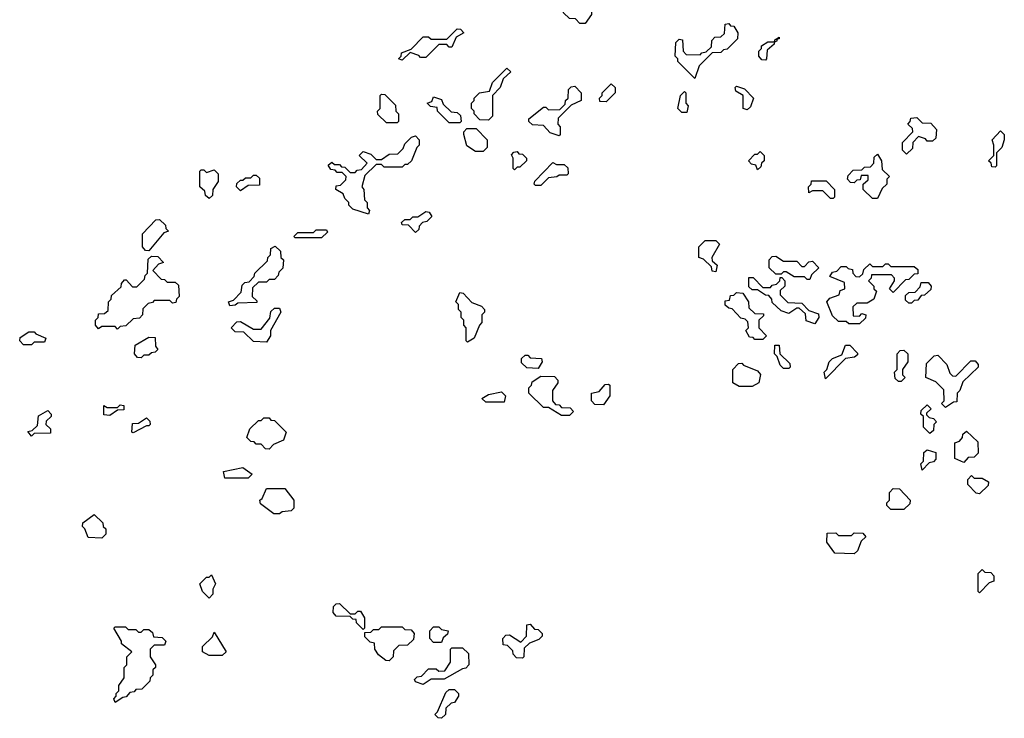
# Model space of a CAD drawing. Extents: x 2776963 to 2884430, y 684484 to 829250.
# Tile 211 of 256: x 2854270 to 2858040, y 795110 to 797785. Entities that reach past the tile are written whole.
import ezdxf

# ---------------------------------------------------------------- set-up
doc = ezdxf.new("R2010")
doc.units = 0

msp = doc.modelspace()

# ---------------------------------------------------------------- linework, layer by layer
at = {"layer": '0CON20XD'}
for points in [[(2856435, 797770), (2856415, 797770), (2856398.3, 797788.3), (2856375, 797790), (2856351.7, 797811.7), (2856348.3, 797828.3), (2856330, 797845), (2856330, 797885), (2856335, 797890), (2856355, 797890), (2856365, 797900), (2856375, 797900), (2856381.7, 797891.7), (2856415, 797880), (2856440, 797855), (2856441.7, 797841.7), (2856460, 797825), (2856460, 797805), (2856435, 797770)], [(2856855, 797560), (2856790, 797625), (2856790, 797635), (2856780, 797645), (2856781.7, 797698.3), (2856795, 797710), (2856808.3, 797708.3), (2856810, 797665), (2856821.7, 797651.7), (2856875, 797650), (2856881.7, 797658.3), (2856898.3, 797661.7), (2856918.3, 797681.7), (2856920, 797705), (2856931.7, 797718.3), (2856955, 797720), (2856968.3, 797731.7), (2856971.7, 797768.3), (2856985, 797770), (2856991.7, 797761.7), (2857005, 797760), (2857020, 797735), (2857018.3, 797711.7), (2856978.3, 797671.7), (2856965, 797670), (2856955, 797660), (2856921.7, 797658.3), (2856871.7, 797608.3), (2856855, 797560)], [(2855735, 797630), (2855720, 797635), (2855730, 797645), (2855731.7, 797658.3), (2855768.3, 797671.7), (2855815, 797720), (2855835, 797720), (2855845, 797710), (2855905, 797710), (2855945, 797750), (2855958.3, 797748.3), (2855970, 797735), (2855941.7, 797718.3), (2855925, 797680), (2855915, 797680), (2855905, 797690), (2855875, 797690), (2855825, 797640), (2855805, 797640), (2855798.3, 797648.3), (2855765, 797660), (2855735, 797630)], [(2857125, 797630), (2857111.7, 797631.7), (2857100, 797645), (2857100, 797665), (2857110, 797675), (2857110, 797685), (2857135, 797700), (2857160, 797700), (2857161.7, 797708.3), (2857178.3, 797718.3), (2857178.3, 797711.7), (2857170, 797710), (2857168.3, 797701.7), (2857160, 797700), (2857158.3, 797691.7), (2857131.7, 797668.3), (2857130, 797635), (2857125, 797630)], [(2856065, 797400), (2856031.7, 797401.7), (2856010, 797425), (2856010, 797435), (2856000, 797445), (2856000, 797465), (2856010, 797475), (2856010, 797485), (2856030, 797505), (2856068.3, 797511.7), (2856080, 797545), (2856135, 797600), (2856150, 797585), (2856121.7, 797558.3), (2856110, 797525), (2856080, 797495), (2856080, 797415), (2856065, 797400)], [(2856335, 797340), (2856301.7, 797351.7), (2856275, 797380), (2856233, 797383), (2856220, 797395), (2856220, 797405), (2856275, 797450), (2856285, 797450), (2856295, 797440), (2856338.3, 797441.7), (2856358.3, 797461.7), (2856360, 797475), (2856370, 797485), (2856371.7, 797518.3), (2856381.7, 797528.3), (2856395, 797530), (2856420, 797505), (2856420, 797475), (2856381.7, 797458.3), (2856331.7, 797408.3), (2856330, 797385), (2856340, 797375), (2856340, 797345), (2856335, 797340)], [(2856515, 797470), (2856491.7, 797471.7), (2856490, 797485), (2856500, 797495), (2856500, 797505), (2856535, 797540), (2856550, 797525), (2856550, 797505), (2856515, 797470)], [(2856825, 797430), (2856805, 797430), (2856790, 797445), (2856800, 797495), (2856815, 797510), (2856820, 797505), (2856820, 797465), (2856830, 797455), (2856825, 797430)], [(2857055, 797440), (2857040, 797445), (2857040, 797495), (2857011.7, 797511.7), (2857010, 797525), (2857015, 797530), (2857045, 797520), (2857080, 797485), (2857068.3, 797451.7), (2857055, 797440)], [(2855715, 797390), (2855675, 797390), (2855641.7, 797421.7), (2855640, 797435), (2855650, 797445), (2855650, 797495), (2855655, 797500), (2855668.3, 797498.3), (2855708.3, 797458.3), (2855710, 797435), (2855720, 797425), (2855720, 797395), (2855715, 797390)], [(2855955, 797390), (2855915, 797390), (2855870, 797435), (2855868.3, 797448.3), (2855843, 797453), (2855830, 797465), (2855848.3, 797471.7), (2855855, 797490), (2855885, 797480), (2855891.7, 797461.7), (2855921.7, 797431.7), (2855945, 797430), (2855958.3, 797418.3), (2855960, 797395), (2855955, 797390)], [(2857665, 797270), (2857650, 797285), (2857650, 797315), (2857690, 797355), (2857688.3, 797368.3), (2857670, 797385), (2857680, 797395), (2857681.7, 797408.3), (2857705, 797410), (2857725, 797390), (2857758.3, 797388.3), (2857780, 797365), (2857778.3, 797331.7), (2857765, 797320), (2857745, 797320), (2857738.3, 797328.3), (2857711.7, 797338.3), (2857690, 797315), (2857688.3, 797291.7), (2857665, 797270)], [(2856045, 797280), (2856015, 797280), (2855981.7, 797301.7), (2855970, 797345), (2855970, 797355), (2855981.7, 797368.3), (2856018.3, 797368.3), (2856060, 797325), (2856060, 797295), (2856045, 797280)], [(2858005, 797220), (2857991.7, 797221.7), (2857990, 797235), (2857980, 797245), (2858000, 797265), (2858000, 797305), (2857993.3, 797325), (2858025, 797360), (2858040, 797345), (2858040, 797325), (2858030, 797295), (2858010, 797275), (2858010, 797225), (2858005, 797220)], [(2855605, 797040), (2855545, 797060), (2855530, 797075), (2855530, 797085), (2855515, 797100), (2855508.3, 797118.3), (2855480, 797135), (2855481.7, 797148.3), (2855498.3, 797151.7), (2855518.3, 797171.7), (2855520, 797185), (2855505, 797200), (2855485, 797200), (2855478.3, 797208.3), (2855461.7, 797211.7), (2855451.7, 797228.3), (2855465, 797240), (2855475, 797230), (2855495, 797230), (2855501.7, 797221.7), (2855515, 797220), (2855535, 797200), (2855555, 797200), (2855561.7, 797208.3), (2855578.3, 797211.7), (2855600, 797235), (2855570, 797265), (2855585, 797280), (2855615, 797270), (2855635, 797250), (2855655, 797250), (2855685, 797270), (2855718.3, 797271.7), (2855738.3, 797291.7), (2855745, 797310), (2855770, 797335), (2855785, 797340), (2855800, 797325), (2855800, 797305), (2855790, 797295), (2855770, 797245), (2855755, 797230), (2855745, 797230), (2855735, 797220), (2855665, 797220), (2855655, 797230), (2855635, 797230), (2855591.7, 797188.3), (2855580, 797145), (2855587.5, 797135), (2855590, 797095), (2855600, 797085), (2855600, 797065), (2855610, 797055), (2855605, 797040)], [(2856165, 797210), (2856160, 797215), (2856160, 797255), (2856152.5, 797267.5), (2856161.7, 797278.3), (2856175, 797280), (2856181.7, 797271.7), (2856195, 797270), (2856210, 797255), (2856210, 797245), (2856185, 797220), (2856175, 797220), (2856165, 797210)], [(2857095, 797210), (2857088.3, 797228.3), (2857071.7, 797231.7), (2857060, 797245), (2857085, 797270), (2857095, 797270), (2857105, 797280), (2857120, 797265), (2857120, 797245), (2857110, 797235), (2857108.3, 797221.7), (2857095, 797210)], [(2857555, 797100), (2857535, 797100), (2857500, 797135), (2857500, 797155), (2857518.3, 797171.7), (2857518.3, 797188.3), (2857491.7, 797188.3), (2857488.3, 797171.7), (2857475, 797170), (2857465, 797160), (2857451.7, 797161.7), (2857440, 797175), (2857441.7, 797188.3), (2857461.7, 797208.3), (2857495, 797210), (2857505, 797220), (2857528.3, 797221.7), (2857540, 797235), (2857541.7, 797258.3), (2857555, 797270), (2857570, 797245), (2857571.7, 797211.7), (2857600, 797185), (2857590, 797175), (2857590, 797155), (2857571.7, 797138.3), (2857555, 797100)], [(2854995, 797100), (2854981.7, 797111.7), (2854978.3, 797128.3), (2854960, 797145), (2854960, 797205), (2854965, 797210), (2854975, 797210), (2854985, 797200), (2855015, 797210), (2855030, 797195), (2855030, 797165), (2855010, 797135), (2855008.3, 797111.7), (2854995, 797100)], [(2856265, 797150), (2856245, 797150), (2856240, 797155), (2856243, 797167), (2856311.7, 797238.3), (2856325, 797230), (2856355, 797230), (2856368.3, 797218.3), (2856370, 797195), (2856365, 797190), (2856335, 797190), (2856327, 797183), (2856295, 797180), (2856265, 797150)], [(2855115, 797130), (2855100, 797145), (2855101.7, 797158.3), (2855115, 797170), (2855125, 797170), (2855135, 797180), (2855155, 797180), (2855165, 797190), (2855175, 797190), (2855188.3, 797178.3), (2855188.3, 797151.7), (2855145, 797150), (2855115, 797130)], [(2857385, 797100), (2857375, 797100), (2857345, 797130), (2857305, 797130), (2857291.7, 797121.7), (2857290, 797145), (2857300, 797155), (2857301.7, 797168.3), (2857358.3, 797168.3), (2857390, 797135), (2857390, 797105), (2857385, 797100)], [(2854765, 796900), (2854751.7, 796901.7), (2854740, 796915), (2854740, 796965), (2854791.7, 797018.3), (2854805, 797020), (2854828.3, 796998.3), (2854830, 796985), (2854840, 796975), (2854821.7, 796968.3), (2854765, 796900)], [(2855785, 796970), (2855758.3, 796998.3), (2855735, 797000), (2855731.7, 797008.3), (2855745, 797020), (2855765, 797020), (2855775, 797030), (2855795, 797030), (2855825, 797050), (2855838.3, 797048.3), (2855848.3, 797031.7), (2855828.3, 797011.7), (2855811.7, 797008.3), (2855800, 796995), (2855798.3, 796981.7), (2855785, 796970)], [(2855425, 796950), (2855325, 796950), (2855320, 796955), (2855335, 796970), (2855395, 796970), (2855405, 796980), (2855445, 796980), (2855448.3, 796971.7), (2855425, 796950)], [(2855075, 796690), (2855070, 796705), (2855088.3, 796711.7), (2855118.3, 796741.7), (2855121.7, 796768.3), (2855131.7, 796778.3), (2855148.3, 796781.7), (2855168.3, 796801.7), (2855170, 796815), (2855218.3, 796861.7), (2855220, 796875), (2855230, 796885), (2855231.7, 796908.3), (2855248.3, 796918.3), (2855268.3, 796898.3), (2855270, 796875), (2855280, 796865), (2855277, 796833), (2855261.7, 796818.3), (2855260, 796805), (2855245, 796790), (2855225, 796790), (2855215, 796780), (2855185, 796780), (2855161.7, 796758.3), (2855160, 796725), (2855178.3, 796708.3), (2855178.3, 796701.7), (2855105, 796700), (2855095, 796692.5), (2855075, 796690)], [(2856935, 796820), (2856921.7, 796821.7), (2856918.3, 796838.3), (2856888.3, 796868.3), (2856870, 796875), (2856870, 796915), (2856895, 796940), (2856935, 796940), (2856950, 796925), (2856920, 796875), (2856921.7, 796861.7), (2856940, 796845), (2856935, 796820)], [(2854645, 796600), (2854635, 796610), (2854585, 796610), (2854571.7, 796601.7), (2854560, 796615), (2854560, 796635), (2854570, 796645), (2854571.7, 796658.3), (2854595, 796660), (2854608.3, 796671.7), (2854610, 796705), (2854620, 796715), (2854621.7, 796728.3), (2854658.3, 796761.7), (2854660, 796775), (2854671.7, 796788.3), (2854678.3, 796788.3), (2854701.7, 796761.7), (2854718.3, 796761.7), (2854748.3, 796791.7), (2854750, 796805), (2854760, 796815), (2854761.7, 796868.3), (2854775, 796880), (2854798.3, 796878.3), (2854820, 796855), (2854801.7, 796848.3), (2854780, 796825), (2854811.7, 796791.7), (2854825, 796790), (2854835, 796780), (2854865, 796780), (2854878.3, 796768.3), (2854880, 796725), (2854870, 796715), (2854868.3, 796701.7), (2854855, 796700), (2854845, 796710), (2854785, 796710), (2854778.3, 796701.7), (2854761.7, 796698.3), (2854741.7, 796678.3), (2854740, 796655), (2854728.3, 796641.7), (2854705, 796640), (2854677, 796613), (2854655, 796610), (2854645, 796600)], [(2857295, 796790), (2857285, 796790), (2857275, 796800), (2857235, 796800), (2857205, 796820), (2857195, 796820), (2857185, 796810), (2857165, 796810), (2857140, 796835), (2857140, 796865), (2857151.7, 796878.3), (2857165, 796880), (2857195, 796860), (2857245, 796860), (2857265, 796840), (2857275, 796840), (2857291.7, 796858.3), (2857305, 796860), (2857330, 796835), (2857301.7, 796808.3), (2857295, 796790)], [(2857485, 796620), (2857445, 796620), (2857435, 796630), (2857405, 796630), (2857381.7, 796651.7), (2857360, 796705), (2857371.7, 796718.3), (2857408.3, 796731.7), (2857411.7, 796748.3), (2857430, 796755), (2857428.3, 796778.3), (2857371.7, 796801.7), (2857381.7, 796818.3), (2857398.3, 796821.7), (2857415, 796840), (2857435, 796840), (2857441.7, 796831.7), (2857458.3, 796828.3), (2857460, 796815), (2857471.7, 796801.7), (2857485, 796800), (2857498.3, 796811.7), (2857501.7, 796828.3), (2857525, 796850), (2857535, 796840), (2857575, 796840), (2857585, 796850), (2857595, 796850), (2857605, 796840), (2857695, 796840), (2857708.3, 796828.3), (2857708.3, 796811.7), (2857695, 796810), (2857675, 796790), (2857661.7, 796788.3), (2857615, 796740), (2857600, 796755), (2857620, 796785), (2857620, 796795), (2857608.3, 796808.3), (2857531.7, 796808.3), (2857530, 796795), (2857520, 796785), (2857540, 796765), (2857540, 796755), (2857550, 796745), (2857540, 796715), (2857515, 796700), (2857475, 796700), (2857460, 796685), (2857461.7, 796651.7), (2857485, 796650), (2857495, 796660), (2857510, 796655), (2857508.3, 796641.7), (2857485, 796620)], [(2857315, 796620), (2857281.7, 796631.7), (2857278.3, 796658.3), (2857255, 796680), (2857245, 796680), (2857215, 796660), (2857185, 796670), (2857151.7, 796701.7), (2857150, 796715), (2857138.3, 796728.3), (2857125, 796730), (2857095, 796750), (2857075, 796750), (2857061.7, 796761.7), (2857061.7, 796798.3), (2857078.3, 796798.3), (2857115, 796760), (2857145, 796760), (2857151.7, 796768.3), (2857168.3, 796771.7), (2857180, 796785), (2857181.7, 796798.3), (2857188.3, 796798.3), (2857200, 796785), (2857200, 796765), (2857181.7, 796748.3), (2857181.7, 796731.7), (2857211.7, 796701.7), (2857265, 796700), (2857291.7, 796671.7), (2857328.3, 796658.3), (2857330, 796645), (2857315, 796620)], [(2857685, 796700), (2857675, 796700), (2857661.7, 796711.7), (2857661.7, 796728.3), (2857675, 796740), (2857698.3, 796741.7), (2857718.3, 796761.7), (2857721.7, 796778.3), (2857748.3, 796778.3), (2857760, 796765), (2857758.3, 796751.7), (2857735, 796730), (2857721.7, 796728.3), (2857708.3, 796711.7), (2857695, 796710), (2857685, 796700)], [(2855985, 796550), (2855980, 796555), (2855980, 796605), (2855970, 796615), (2855970, 796635), (2855960, 796645), (2855960, 796665), (2855950, 796675), (2855950, 796695), (2855940, 796705), (2855955, 796740), (2855968.3, 796738.3), (2856001.7, 796701.7), (2856038.3, 796688.3), (2856050, 796675), (2856050, 796665), (2856040, 796655), (2856040, 796625), (2856030, 796615), (2856010, 796565), (2855985, 796550)], [(2857115, 796560), (2857085, 796560), (2857078.3, 796568.3), (2857065, 796570), (2857050, 796595), (2857060, 796605), (2857058.3, 796628.3), (2857048.3, 796638.3), (2857031.7, 796641.7), (2856998.3, 796678.3), (2856985, 796680), (2856971.7, 796691.7), (2856971.7, 796708.3), (2856988.3, 796711.7), (2856991.7, 796728.3), (2857005, 796730), (2857015, 796740), (2857038.3, 796738.3), (2857060, 796705), (2857061.7, 796681.7), (2857085, 796660), (2857118.3, 796658.3), (2857118.3, 796651.7), (2857100, 796635), (2857100, 796605), (2857130, 796575), (2857115, 796560)], [(2855215, 796550), (2855165, 796552.5), (2855128.3, 796588.3), (2855095, 796590), (2855080, 796605), (2855101.7, 796628.3), (2855115, 796630), (2855165, 796600), (2855195, 796600), (2855228.3, 796641.7), (2855231.7, 796668.3), (2855245, 796680), (2855265, 796680), (2855270, 796665), (2855230, 796595), (2855230, 796575), (2855215, 796550)], [(2854315, 796540), (2854285, 796540), (2854270, 796555), (2854271.7, 796568.3), (2854305, 796590), (2854325, 796590), (2854331.7, 796581.7), (2854370, 796565), (2854365, 796550), (2854325, 796550), (2854315, 796540)], [(2854735, 796490), (2854721.7, 796491.7), (2854710, 796505), (2854711.7, 796538.3), (2854765, 796570), (2854788.3, 796568.3), (2854790, 796535), (2854798.3, 796521.7), (2854788.3, 796511.7), (2854775, 796510), (2854765, 796500), (2854745, 796500), (2854735, 796490)], [(2857215, 796450), (2857195, 796450), (2857181.7, 796461.7), (2857170, 796495), (2857160, 796505), (2857161.7, 796538.3), (2857178.3, 796538.3), (2857180, 796505), (2857218.3, 796468.3), (2857220, 796455), (2857215, 796450)], [(2857355, 796410), (2857350, 796435), (2857360, 796445), (2857370, 796475), (2857381.7, 796488.3), (2857418.3, 796501.7), (2857431.7, 796538.3), (2857448.3, 796538.3), (2857478.3, 796508.3), (2857478.3, 796501.7), (2857467, 796493), (2857431.7, 796488.3), (2857355, 796410)], [(2856255, 796450), (2856211.7, 796451.7), (2856191.7, 796471.7), (2856191.7, 796488.3), (2856205, 796500), (2856215, 796500), (2856225, 796490), (2856268.3, 796488.3), (2856270, 796475), (2856255, 796450)], [(2857645, 796400), (2857635, 796400), (2857621.7, 796411.7), (2857620, 796435), (2857630, 796445), (2857630, 796505), (2857641.7, 796518.3), (2857655, 796520), (2857670, 796505), (2857670, 796475), (2857650, 796445), (2857650, 796425), (2857660, 796415), (2857645, 796400)], [(2857815, 796300), (2857800, 796315), (2857810, 796325), (2857808.3, 796368.3), (2857778.3, 796398.3), (2857740, 796415), (2857741.7, 796468.3), (2857771.7, 796498.3), (2857785, 796500), (2857820, 796465), (2857831.7, 796431.7), (2857841.7, 796421.7), (2857855, 796420), (2857911.7, 796478.3), (2857928.3, 796478.3), (2857940, 796465), (2857940, 796455), (2857881.7, 796398.3), (2857870, 796365), (2857860, 796355), (2857858.3, 796321.7), (2857845, 796320), (2857815, 796300)], [(2857075, 796380), (2857025, 796380), (2857000, 796395), (2857000, 796445), (2857021.7, 796468.3), (2857035, 796470), (2857041.7, 796461.7), (2857095, 796440), (2857107, 796427), (2857100, 796395), (2857075, 796380)], [(2856375, 796270), (2856345, 796270), (2856295, 796300), (2856275, 796300), (2856220, 796355), (2856220, 796375), (2856230, 796385), (2856231.7, 796398.3), (2856265, 796420), (2856318.3, 796418.3), (2856330, 796405), (2856330, 796395), (2856310, 796365), (2856310, 796325), (2856321.7, 796311.7), (2856335, 796310), (2856345, 796300), (2856378.3, 796298.3), (2856390, 796285), (2856375, 796270)], [(2856505, 796310), (2856471.7, 796311.7), (2856460, 796325), (2856460, 796355), (2856488.3, 796361.7), (2856511.7, 796388.3), (2856525, 796390), (2856530, 796385), (2856530, 796345), (2856505, 796310)], [(2856125, 796320), (2856055, 796320), (2856040, 796335), (2856065, 796350), (2856115, 796360), (2856130, 796345), (2856125, 796320)], [(2854615, 796270), (2854591.7, 796271.7), (2854591.7, 796308.3), (2854605, 796300), (2854645, 796300), (2854655, 796310), (2854668.3, 796308.3), (2854668.3, 796291.7), (2854645, 796290), (2854615, 796270)], [(2857755, 796200), (2857730, 796225), (2857730, 796265), (2857720, 796275), (2857721.7, 796288.3), (2857745, 796310), (2857760, 796295), (2857741.7, 796278.3), (2857741.7, 796271.7), (2857751.7, 796261.7), (2857768.3, 796258.3), (2857780, 796245), (2857770, 796235), (2857768.3, 796211.7), (2857755, 796200)], [(2854315, 796190), (2854301.7, 796208.3), (2854318.3, 796211.7), (2854338.3, 796231.7), (2854341.7, 796268.3), (2854378.3, 796288.3), (2854390, 796275), (2854390, 796265), (2854371.7, 796248.3), (2854370, 796235), (2854388.3, 796218.3), (2854388.3, 796201.7), (2854325, 796200), (2854315, 796190)], [(2854705, 796202.5), (2854700, 796205), (2854701.7, 796238.3), (2854725, 796240), (2854755, 796260), (2854768.3, 796248.3), (2854770, 796235), (2854765, 796230), (2854755, 796230), (2854705, 796202.5)], [(2855225, 796140), (2855211.7, 796141.7), (2855195, 796160), (2855175, 796160), (2855168.3, 796168.3), (2855155, 796170), (2855140, 796185), (2855151.7, 796218.3), (2855185, 796250), (2855195, 796250), (2855205, 796260), (2855225, 796260), (2855231.7, 796251.7), (2855245, 796250), (2855290, 796205), (2855280, 796175), (2855241.7, 796158.3), (2855225, 796140)], [(2857885, 796090), (2857850, 796105), (2857850, 796165), (2857868.3, 796171.7), (2857880, 796185), (2857881.7, 796198.3), (2857895, 796210), (2857938.3, 796168.3), (2857940, 796125), (2857925, 796110), (2857901.7, 796108.3), (2857885, 796090)], [(2857725, 796060), (2857720, 796085), (2857730, 796095), (2857731.7, 796128.3), (2857745, 796137.5), (2857778.3, 796128.3), (2857778.3, 796101.7), (2857768.3, 796091.7), (2857751.7, 796088.3), (2857725, 796060)], [(2855145, 796030), (2855055, 796030), (2855050, 796055), (2855125, 796070), (2855160, 796045), (2855145, 796030)], [(2857945, 795970), (2857931.7, 795971.7), (2857900, 796005), (2857900, 796025), (2857915, 796040), (2857925, 796030), (2857955, 796030), (2857980, 796015), (2857978.3, 796001.7), (2857945, 795970)], [(2855265, 795892.5), (2855243, 795893), (2855191.7, 795931.7), (2855190, 795945), (2855198.3, 795951.7), (2855215, 795990), (2855285, 795990), (2855320, 795945), (2855320, 795915), (2855310, 795905), (2855275, 795900), (2855265, 795892.5)], [(2857655, 795910), (2857605, 795910), (2857590, 795925), (2857590, 795935), (2857600, 795945), (2857600, 795975), (2857615, 795990), (2857638.3, 795988.3), (2857680, 795945), (2857678.3, 795931.7), (2857655, 795910)], [(2854585, 795800), (2854531.7, 795801.7), (2854520, 795835), (2854510, 795845), (2854511.7, 795858.3), (2854555, 795890), (2854588.3, 795858.3), (2854590, 795845), (2854600, 795835), (2854600, 795815), (2854585, 795800)], [(2857465, 795740), (2857391.7, 795741.7), (2857360, 795785), (2857361.7, 795818.3), (2857395, 795820), (2857405, 795810), (2857455, 795810), (2857465, 795820), (2857498.3, 795818.3), (2857510, 795805), (2857491.7, 795788.3), (2857478.3, 795751.7), (2857465, 795740)], [(2854995, 795570), (2854970, 795595), (2854960, 795625), (2854985, 795650), (2854995, 795650), (2855005, 795660), (2855020, 795625), (2855010, 795605), (2855010, 795585), (2854995, 795570)], [(2857945, 795590), (2857940, 795595), (2857940, 795665), (2857955, 795680), (2857965, 795670), (2857988.3, 795668.3), (2858000, 795655), (2858000, 795635), (2857981.7, 795628.3), (2857945, 795590)], [(2855585, 795450), (2855560, 795475), (2855558.3, 795488.3), (2855545, 795490), (2855535, 795500), (2855481.7, 795501.7), (2855470, 795515), (2855471.7, 795538.3), (2855481.7, 795548.3), (2855495, 795550), (2855535, 795510), (2855555, 795510), (2855565, 795520), (2855575, 795520), (2855590, 795495), (2855590, 795455), (2855585, 795450)], [(2856195, 795340), (2856171.7, 795341.7), (2856160, 795355), (2856158.3, 795368.3), (2856138.3, 795388.3), (2856121.7, 795391.7), (2856120, 795415), (2856131.7, 795428.3), (2856145, 795430), (2856188.3, 795401.7), (2856210, 795425), (2856211.7, 795468.3), (2856225, 795470), (2856241.7, 795451.7), (2856255, 795450), (2856270, 795435), (2856270, 795425), (2856258.3, 795411.7), (2856221.7, 795398.3), (2856201.7, 795378.3), (2856200, 795345), (2856195, 795340)], [(2854635, 795170), (2854630, 795185), (2854640, 795195), (2854640, 795205), (2854650, 795215), (2854650, 795235), (2854670, 795265), (2854670, 795305), (2854680, 795315), (2854680, 795345), (2854700, 795365), (2854660, 795395), (2854660, 795405), (2854630, 795455), (2854635, 795460), (2854675, 795460), (2854685, 795450), (2854715, 795450), (2854725, 795440), (2854735, 795440), (2854745, 795450), (2854765, 795450), (2854778.3, 795438.3), (2854781.7, 795421.7), (2854815, 795420), (2854830, 795405), (2854825, 795390), (2854785, 795390), (2854770, 795375), (2854770, 795345), (2854790, 795315), (2854790, 795305), (2854780, 795295), (2854780, 795275), (2854770, 795265), (2854768.3, 795251.7), (2854738.3, 795221.7), (2854715, 795220), (2854708.3, 795211.7), (2854691.7, 795208.3), (2854678.3, 795191.7), (2854665, 795190), (2854635, 795170)], [(2855045, 795350), (2854995, 795350), (2854970, 795365), (2854970, 795385), (2855008.3, 795421.7), (2855015, 795440), (2855060, 795365), (2855045, 795350)], [(2855685, 795330), (2855671.7, 795331.7), (2855643.6, 795353.6), (2855630, 795375), (2855628.3, 795398.3), (2855611.7, 795401.7), (2855591.7, 795421.7), (2855591.7, 795438.3), (2855615, 795440), (2855625, 795450), (2855645, 795450), (2855655, 795460), (2855735, 795460), (2855745, 795450), (2855768.3, 795448.3), (2855780, 795435), (2855778.3, 795411.7), (2855755, 795390), (2855721.7, 795388.3), (2855701.7, 795368.3), (2855700, 795345), (2855685, 795330)], [(2855885, 795400), (2855855, 795400), (2855840, 795415), (2855840, 795445), (2855855, 795460), (2855875, 795460), (2855885, 795450), (2855910, 795445), (2855908.3, 795431.7), (2855891.7, 795418.3), (2855885, 795400)], [(2855815, 795240), (2855785, 795250), (2855781.7, 795258.3), (2855791.7, 795268.3), (2855808.3, 795271.7), (2855835, 795300), (2855865, 795300), (2855875, 795290), (2855898.3, 795291.7), (2855920, 795325), (2855920, 795375), (2855925, 795380), (2855965, 795380), (2855988.3, 795358.3), (2855990, 795315), (2855978.3, 795301.7), (2855965, 795300), (2855895, 795260), (2855845, 795260), (2855815, 795240)], [(2855885, 795110), (2855871.7, 795111.7), (2855860, 795125), (2855870, 795135), (2855901.7, 795208.3), (2855915, 795220), (2855935, 795220), (2855950, 795205), (2855950, 795195), (2855935, 795170), (2855921.7, 795168.3), (2855901.7, 795148.3), (2855900, 795125), (2855885, 795110)]]:
    msp.add_lwpolyline(points, dxfattribs=at)

doc.saveas('drawing.dxf')
